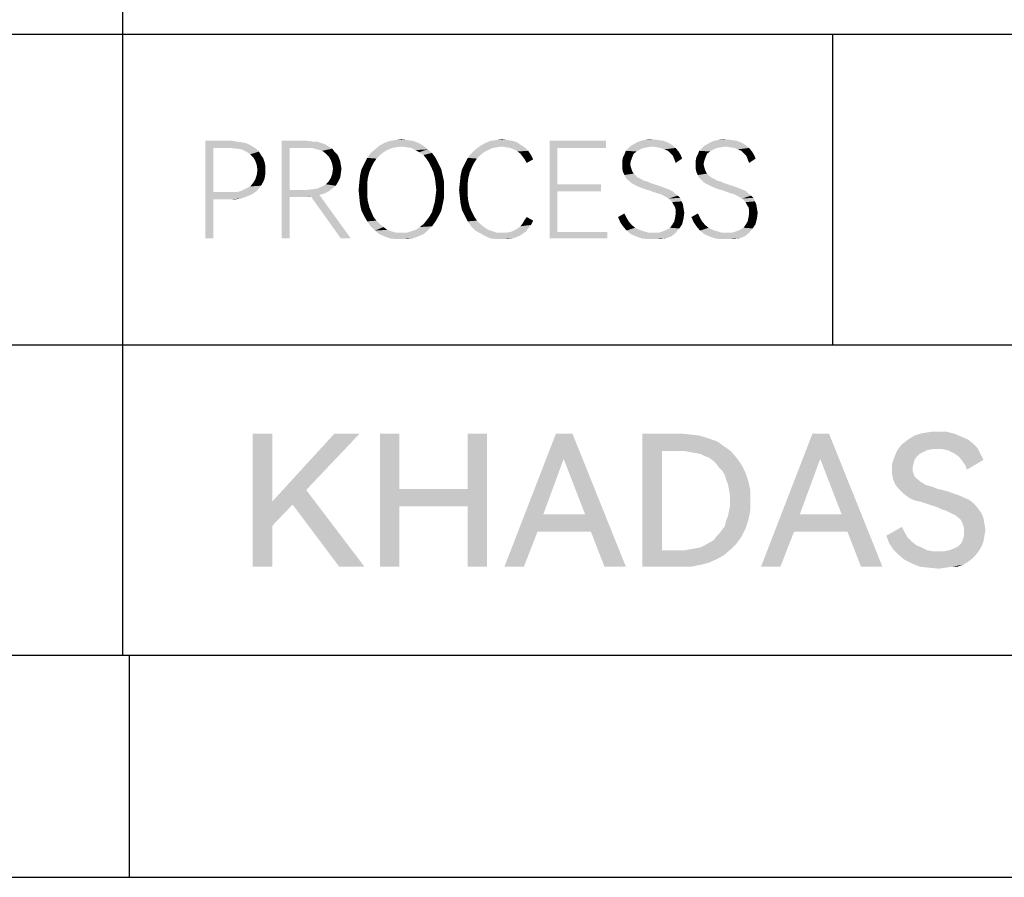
# Model space of a CAD drawing. Header units: millimetres. Extents: x 0 to 297, y 0 to 210.
# Tile 80 of 122: x 220 to 242, y 0 to 19. Entities that reach past the tile are written whole.
import ezdxf

# ---------------------------------------------------------------- set-up
doc = ezdxf.new("R2010")
doc.units = ezdxf.units.MM
doc.header["$LTSCALE"] = 16.335
doc.layers.get('0').update_dxf_attribs({"linetype": 'CONTINUOUS'})

msp = doc.modelspace()

# ---------------------------------------------------------------- linework, layer by layer
at = {"color": 7, "linetype": 'CONTINUOUS', "true_color": 0x00bfff}
for p, q in [((222, 33), (222, 5)), ((92, 19), (266, 19)), ((238, 19), (238, 12)), ((92, 12), (292, 12)), ((292, 5), (5, 5))]:
    msp.add_line(p, q, dxfattribs=at)
at = {"color": 7, "linetype": 'CONTINUOUS'}
for p, q in [((222.153, 5), (222.153, 0)), ((0, 0), (297, 0))]:
    msp.add_line(p, q, dxfattribs=at)
for points in [[(223.87, 16.6), (224.464, 16.6), (224.046, 16.439)], [(224.046, 16.439), (223.87, 14.4), (223.87, 16.6)], [(224.046, 16.439), (224.046, 15.444), (223.87, 14.4)], [(224.464, 16.6), (224.56, 16.584), (224.046, 16.439)], [(224.56, 16.584), (224.673, 16.568), (224.046, 16.439)], [(224.673, 16.568), (224.769, 16.552), (224.046, 16.439)], [(224.769, 16.552), (224.849, 16.52), (224.046, 16.439)], [(224.849, 16.52), (224.93, 16.472), (224.046, 16.439)], [(224.432, 16.439), (224.046, 16.439), (224.93, 16.472)], [(224.576, 16.423), (224.432, 16.439), (224.93, 16.472)], [(224.576, 16.423), (224.93, 16.472), (225.01, 16.423)], [(225.01, 16.423), (224.689, 16.407), (224.576, 16.423)], [(224.785, 16.359), (224.689, 16.407), (225.01, 16.423)], [(224.785, 16.359), (225.01, 16.423), (225.074, 16.359)], [(225.588, 16.6), (226.166, 16.6), (225.765, 16.439)], [(225.765, 16.439), (225.588, 14.4), (225.588, 16.6)], [(225.765, 16.439), (225.765, 15.492), (225.588, 14.4)], [(226.166, 16.6), (226.278, 16.584), (225.765, 16.439)], [(226.375, 16.584), (226.471, 16.552), (225.765, 16.439)], [(226.278, 16.584), (226.375, 16.584), (225.765, 16.439)], [(226.471, 16.552), (226.568, 16.52), (225.765, 16.439)], [(226.568, 16.52), (226.648, 16.472), (225.765, 16.439)], [(226.15, 16.439), (225.765, 16.439), (226.648, 16.472)], [(226.278, 16.439), (226.15, 16.439), (226.648, 16.472)], [(226.278, 16.439), (226.648, 16.472), (226.728, 16.423)], [(226.728, 16.423), (226.391, 16.407), (226.278, 16.439)], [(226.503, 16.375), (226.391, 16.407), (226.728, 16.423)], [(226.503, 16.375), (226.728, 16.423), (226.776, 16.359)], [(228.286, 16.472), (227.692, 16.407), (227.788, 16.488)], [(228.286, 16.472), (228.173, 16.455), (227.692, 16.407)], [(228.173, 16.455), (228.077, 16.439), (227.692, 16.407)], [(227.692, 16.407), (228.077, 16.439), (227.965, 16.391)], [(228.671, 16.552), (227.788, 16.488), (227.9, 16.552)], [(227.788, 16.488), (228.671, 16.552), (228.784, 16.488)], [(227.788, 16.488), (228.784, 16.488), (228.286, 16.472)], [(228.543, 16.6), (227.9, 16.552), (228.029, 16.6)], [(227.9, 16.552), (228.543, 16.6), (228.671, 16.552)], [(228.414, 16.616), (228.029, 16.6), (228.157, 16.616)], [(228.029, 16.6), (228.414, 16.616), (228.543, 16.6)], [(228.157, 16.616), (228.286, 16.632), (228.414, 16.616)], [(228.398, 16.455), (228.286, 16.472), (228.784, 16.488)], [(228.511, 16.439), (228.398, 16.455), (228.784, 16.488)], [(228.511, 16.439), (228.784, 16.488), (228.88, 16.407)], [(228.88, 16.407), (228.607, 16.391), (228.511, 16.439)], [(230.55, 16.472), (229.956, 16.407), (230.068, 16.488)], [(230.55, 16.472), (230.438, 16.455), (229.956, 16.407)], [(230.438, 16.455), (230.341, 16.439), (229.956, 16.407)], [(229.956, 16.407), (230.341, 16.439), (230.245, 16.391)], [(230.984, 16.504), (230.068, 16.488), (230.181, 16.552)], [(230.55, 16.472), (230.068, 16.488), (230.984, 16.504)], [(230.791, 16.6), (230.887, 16.568), (230.181, 16.552)], [(230.791, 16.6), (230.181, 16.552), (230.293, 16.6)], [(230.181, 16.552), (230.887, 16.568), (230.984, 16.504)], [(230.678, 16.616), (230.293, 16.6), (230.422, 16.616)], [(230.293, 16.6), (230.678, 16.616), (230.791, 16.6)], [(230.422, 16.616), (230.55, 16.632), (230.678, 16.616)], [(230.646, 16.455), (230.55, 16.472), (230.984, 16.504)], [(230.743, 16.439), (230.646, 16.455), (230.984, 16.504)], [(230.743, 16.439), (230.984, 16.504), (231.08, 16.439)], [(231.08, 16.439), (230.823, 16.407), (230.743, 16.439)], [(230.823, 16.407), (231.08, 16.439), (231.144, 16.375)], [(231.626, 16.6), (232.895, 16.6), (231.803, 16.439)], [(231.803, 16.439), (231.626, 14.4), (231.626, 16.6)], [(231.803, 16.439), (231.803, 15.62), (231.626, 14.4)], [(231.803, 16.439), (232.895, 16.6), (232.895, 16.439)], [(233.665, 16.407), (233.344, 16.375), (233.392, 16.423)], [(233.938, 16.472), (233.392, 16.423), (233.457, 16.488)], [(233.938, 16.472), (233.842, 16.455), (233.392, 16.423)], [(233.842, 16.455), (233.746, 16.439), (233.392, 16.423)], [(233.392, 16.423), (233.746, 16.439), (233.665, 16.407)], [(234.388, 16.504), (233.457, 16.488), (233.521, 16.52)], [(233.938, 16.472), (233.457, 16.488), (234.388, 16.504)], [(234.308, 16.552), (233.521, 16.52), (233.601, 16.568)], [(233.521, 16.52), (234.308, 16.552), (234.388, 16.504)], [(234.195, 16.6), (233.601, 16.568), (233.681, 16.6)], [(233.601, 16.568), (234.195, 16.6), (234.308, 16.552)], [(234.083, 16.616), (233.681, 16.6), (233.762, 16.616)], [(233.681, 16.6), (234.083, 16.616), (234.195, 16.6)], [(233.954, 16.632), (233.762, 16.616), (233.858, 16.632)], [(233.762, 16.616), (233.954, 16.632), (234.083, 16.616)], [(234.035, 16.455), (233.938, 16.472), (234.388, 16.504)], [(234.131, 16.439), (234.035, 16.455), (234.388, 16.504)], [(234.131, 16.439), (234.388, 16.504), (234.468, 16.439)], [(234.468, 16.439), (234.211, 16.407), (234.131, 16.439)], [(234.292, 16.375), (234.211, 16.407), (234.468, 16.439)], [(234.292, 16.375), (234.468, 16.439), (234.532, 16.359)], [(235.319, 16.407), (234.998, 16.375), (235.046, 16.423)], [(235.592, 16.472), (235.046, 16.423), (235.111, 16.488)], [(235.592, 16.472), (235.496, 16.455), (235.046, 16.423)], [(235.496, 16.455), (235.4, 16.439), (235.046, 16.423)], [(235.046, 16.423), (235.4, 16.439), (235.319, 16.407)], [(236.042, 16.504), (235.111, 16.488), (235.175, 16.52)], [(235.592, 16.472), (235.111, 16.488), (236.042, 16.504)], [(235.962, 16.552), (235.175, 16.52), (235.255, 16.568)], [(235.175, 16.52), (235.962, 16.552), (236.042, 16.504)], [(235.849, 16.6), (235.255, 16.568), (235.335, 16.6)], [(235.255, 16.568), (235.849, 16.6), (235.962, 16.552)], [(235.737, 16.616), (235.335, 16.6), (235.416, 16.616)], [(235.335, 16.6), (235.737, 16.616), (235.849, 16.6)], [(235.608, 16.632), (235.416, 16.616), (235.512, 16.632)], [(235.416, 16.616), (235.608, 16.632), (235.737, 16.616)], [(235.689, 16.455), (235.592, 16.472), (236.042, 16.504)], [(235.785, 16.439), (235.689, 16.455), (236.042, 16.504)], [(235.785, 16.439), (236.042, 16.504), (236.122, 16.439)], [(236.122, 16.439), (235.865, 16.407), (235.785, 16.439)], [(235.946, 16.375), (235.865, 16.407), (236.122, 16.439)], [(235.946, 16.375), (236.122, 16.439), (236.186, 16.359)], [(225.074, 16.359), (224.881, 16.295), (224.785, 16.359)], [(224.881, 16.295), (225.074, 16.359), (225.122, 16.279)], [(225.122, 16.279), (224.946, 16.231), (224.881, 16.295)], [(224.946, 16.231), (225.122, 16.279), (225.17, 16.215)], [(225.17, 16.215), (224.994, 16.15), (224.946, 16.231)], [(224.994, 16.15), (225.17, 16.215), (225.203, 16.118)], [(226.776, 16.359), (226.584, 16.311), (226.503, 16.375)], [(226.584, 16.311), (226.776, 16.359), (226.841, 16.295)], [(226.841, 16.295), (226.648, 16.247), (226.584, 16.311)], [(226.648, 16.247), (226.841, 16.295), (226.873, 16.231)], [(226.873, 16.231), (226.696, 16.166), (226.648, 16.247)], [(226.696, 16.166), (226.873, 16.231), (226.905, 16.15)], [(227.724, 16.199), (227.451, 16.086), (227.515, 16.215)], [(227.724, 16.199), (227.659, 16.102), (227.451, 16.086)], [(227.804, 16.279), (227.515, 16.215), (227.595, 16.327)], [(227.515, 16.215), (227.804, 16.279), (227.724, 16.199)], [(227.965, 16.391), (227.595, 16.327), (227.692, 16.407)], [(227.965, 16.391), (227.884, 16.343), (227.595, 16.327)], [(227.595, 16.327), (227.884, 16.343), (227.804, 16.279)], [(228.687, 16.343), (228.607, 16.391), (228.88, 16.407)], [(228.687, 16.343), (228.88, 16.407), (228.976, 16.327)], [(228.976, 16.327), (228.784, 16.279), (228.687, 16.343)], [(228.784, 16.279), (228.976, 16.327), (229.057, 16.215)], [(229.057, 16.215), (228.848, 16.199), (228.784, 16.279)], [(228.912, 16.102), (228.848, 16.199), (229.057, 16.215)], [(228.912, 16.102), (229.057, 16.215), (229.121, 16.086)], [(229.988, 16.199), (229.715, 16.086), (229.779, 16.215)], [(229.988, 16.199), (229.924, 16.102), (229.715, 16.086)], [(230.068, 16.279), (229.779, 16.215), (229.859, 16.311)], [(229.779, 16.215), (230.068, 16.279), (229.988, 16.199)], [(230.245, 16.391), (229.859, 16.311), (229.956, 16.407)], [(230.245, 16.391), (230.149, 16.343), (229.859, 16.311)], [(229.859, 16.311), (230.149, 16.343), (230.068, 16.279)], [(231.144, 16.375), (230.903, 16.359), (230.823, 16.407)], [(230.968, 16.311), (230.903, 16.359), (231.144, 16.375)], [(230.968, 16.311), (231.144, 16.375), (231.208, 16.279)], [(231.208, 16.279), (231.016, 16.247), (230.968, 16.311)], [(231.064, 16.182), (231.016, 16.247), (231.208, 16.279)], [(231.064, 16.182), (231.208, 16.279), (231.257, 16.182)], [(233.489, 16.231), (233.264, 16.15), (233.28, 16.231)], [(233.264, 16.15), (233.489, 16.231), (233.457, 16.15)], [(233.28, 16.231), (233.312, 16.295), (233.521, 16.311)], [(233.28, 16.231), (233.521, 16.311), (233.489, 16.231)], [(233.585, 16.359), (233.312, 16.295), (233.344, 16.375)], [(233.585, 16.359), (233.521, 16.311), (233.312, 16.295)], [(233.344, 16.375), (233.665, 16.407), (233.585, 16.359)], [(234.532, 16.359), (234.356, 16.311), (234.292, 16.375)], [(234.356, 16.311), (234.532, 16.359), (234.581, 16.279)], [(234.581, 16.279), (234.404, 16.263), (234.356, 16.311)], [(234.404, 16.263), (234.581, 16.279), (234.613, 16.199)], [(234.613, 16.199), (234.436, 16.182), (234.404, 16.263)], [(234.436, 16.182), (234.613, 16.199), (234.468, 16.102)], [(235.143, 16.231), (234.918, 16.15), (234.934, 16.231)], [(234.918, 16.15), (235.143, 16.231), (235.111, 16.15)], [(234.934, 16.231), (234.966, 16.295), (235.175, 16.311)], [(234.934, 16.231), (235.175, 16.311), (235.143, 16.231)], [(235.239, 16.359), (234.966, 16.295), (234.998, 16.375)], [(235.239, 16.359), (235.175, 16.311), (234.966, 16.295)], [(234.998, 16.375), (235.319, 16.407), (235.239, 16.359)], [(236.186, 16.359), (236.01, 16.311), (235.946, 16.375)], [(236.01, 16.311), (236.186, 16.359), (236.235, 16.279)], [(236.235, 16.279), (236.058, 16.263), (236.01, 16.311)], [(236.058, 16.263), (236.235, 16.279), (236.267, 16.199)], [(236.267, 16.199), (236.09, 16.182), (236.058, 16.263)], [(236.09, 16.182), (236.267, 16.199), (236.122, 16.102)], [(225.203, 16.118), (225.026, 16.054), (224.994, 16.15)], [(225.026, 16.054), (225.203, 16.118), (225.219, 16.038)], [(225.219, 16.038), (225.042, 15.942), (225.026, 16.054)], [(225.042, 15.942), (225.219, 16.038), (225.219, 15.942)], [(226.905, 16.15), (226.728, 16.07), (226.696, 16.166)], [(226.728, 16.07), (226.905, 16.15), (226.921, 16.054)], [(226.921, 16.054), (226.744, 15.974), (226.728, 16.07)], [(226.744, 15.974), (226.921, 16.054), (226.937, 15.974)], [(227.611, 16.006), (227.386, 15.958), (227.451, 16.086)], [(227.386, 15.958), (227.611, 16.006), (227.563, 15.893)], [(227.451, 16.086), (227.659, 16.102), (227.611, 16.006)], [(229.121, 16.086), (228.96, 16.006), (228.912, 16.102)], [(228.96, 16.006), (229.121, 16.086), (229.185, 15.958)], [(229.185, 15.958), (229.008, 15.893), (228.96, 16.006)], [(229.876, 16.006), (229.651, 15.958), (229.715, 16.086)], [(229.651, 15.958), (229.876, 16.006), (229.827, 15.893)], [(229.715, 16.086), (229.924, 16.102), (229.876, 16.006)], [(231.257, 16.182), (231.112, 16.102), (231.064, 16.182)], [(233.457, 16.15), (233.441, 16.07), (233.264, 16.054)], [(233.457, 16.15), (233.264, 16.054), (233.264, 16.15)], [(233.264, 16.054), (233.441, 16.07), (233.457, 16.006)], [(233.457, 16.006), (233.264, 15.974), (233.264, 16.054)], [(233.264, 15.974), (233.457, 16.006), (233.473, 15.958)], [(235.111, 16.15), (235.095, 16.07), (234.918, 16.054)], [(235.111, 16.15), (234.918, 16.054), (234.918, 16.15)], [(234.918, 16.054), (235.095, 16.07), (235.111, 16.006)], [(235.111, 16.006), (234.918, 15.974), (234.918, 16.054)], [(234.918, 15.974), (235.111, 16.006), (235.127, 15.958)], [(225.203, 15.749), (224.994, 15.733), (225.026, 15.829)], [(225.219, 15.942), (225.219, 15.845), (225.026, 15.829)], [(225.219, 15.942), (225.026, 15.829), (225.042, 15.942)], [(225.026, 15.829), (225.219, 15.845), (225.203, 15.749)], [(226.905, 15.765), (226.648, 15.685), (226.696, 15.765)], [(226.648, 15.685), (226.905, 15.765), (226.857, 15.669)], [(226.921, 15.861), (226.696, 15.765), (226.728, 15.861)], [(226.696, 15.765), (226.921, 15.861), (226.905, 15.765)], [(226.937, 15.974), (226.728, 15.861), (226.744, 15.974)], [(226.728, 15.861), (226.937, 15.974), (226.921, 15.861)], [(227.531, 15.765), (227.338, 15.669), (227.354, 15.813)], [(227.338, 15.669), (227.531, 15.765), (227.515, 15.636)], [(227.563, 15.893), (227.354, 15.813), (227.386, 15.958)], [(227.354, 15.813), (227.563, 15.893), (227.531, 15.765)], [(229.008, 15.893), (229.185, 15.958), (229.217, 15.813)], [(229.217, 15.813), (229.041, 15.765), (229.008, 15.893)], [(229.041, 15.765), (229.217, 15.813), (229.249, 15.669)], [(229.249, 15.669), (229.057, 15.636), (229.041, 15.765)], [(229.795, 15.765), (229.603, 15.653), (229.619, 15.813)], [(229.603, 15.653), (229.795, 15.765), (229.779, 15.636)], [(229.827, 15.893), (229.619, 15.813), (229.651, 15.958)], [(229.619, 15.813), (229.827, 15.893), (229.795, 15.765)], [(233.473, 15.958), (233.28, 15.893), (233.264, 15.974)], [(233.473, 15.958), (233.489, 15.909), (233.28, 15.893)], [(233.28, 15.893), (233.489, 15.909), (233.521, 15.861)], [(233.521, 15.861), (233.312, 15.829), (233.28, 15.893)], [(233.312, 15.829), (233.521, 15.861), (233.601, 15.781)], [(233.601, 15.781), (233.344, 15.765), (233.312, 15.829)], [(233.344, 15.765), (233.601, 15.781), (233.697, 15.733)], [(233.697, 15.733), (233.392, 15.717), (233.344, 15.765)], [(235.127, 15.958), (234.934, 15.893), (234.918, 15.974)], [(235.127, 15.958), (235.143, 15.909), (234.934, 15.893)], [(234.934, 15.893), (235.143, 15.909), (235.175, 15.861)], [(235.175, 15.861), (234.966, 15.829), (234.934, 15.893)], [(234.966, 15.829), (235.175, 15.861), (235.255, 15.781)], [(235.255, 15.781), (234.998, 15.765), (234.966, 15.829)], [(234.998, 15.765), (235.255, 15.781), (235.351, 15.733)], [(235.351, 15.733), (235.046, 15.717), (234.998, 15.765)], [(224.785, 15.524), (224.881, 15.572), (225.122, 15.588)], [(224.785, 15.524), (225.122, 15.588), (225.074, 15.524)], [(225.122, 15.588), (224.881, 15.572), (224.946, 15.653)], [(225.17, 15.669), (224.946, 15.653), (224.994, 15.733)], [(224.946, 15.653), (225.17, 15.669), (225.122, 15.588)], [(224.994, 15.733), (225.203, 15.749), (225.17, 15.669)], [(226.391, 15.524), (226.503, 15.572), (226.808, 15.588)], [(226.391, 15.524), (226.808, 15.588), (226.728, 15.524)], [(226.808, 15.588), (226.503, 15.572), (226.584, 15.62)], [(226.857, 15.669), (226.584, 15.62), (226.648, 15.685)], [(226.584, 15.62), (226.857, 15.669), (226.808, 15.588)], [(227.515, 15.636), (227.322, 15.492), (227.338, 15.669)], [(227.322, 15.492), (227.515, 15.636), (227.515, 15.492)], [(229.073, 15.492), (229.057, 15.636), (229.249, 15.669)], [(229.073, 15.492), (229.249, 15.669), (229.249, 15.492)], [(229.779, 15.636), (229.586, 15.492), (229.603, 15.653)], [(229.586, 15.492), (229.779, 15.636), (229.779, 15.492)], [(231.803, 15.62), (231.803, 15.46), (231.626, 14.4)], [(231.803, 15.46), (232.782, 15.62), (232.782, 15.46)], [(231.803, 15.62), (232.782, 15.62), (231.803, 15.46)], [(233.392, 15.717), (233.697, 15.733), (233.746, 15.701)], [(233.746, 15.701), (233.441, 15.669), (233.392, 15.717)], [(233.746, 15.701), (233.826, 15.685), (233.441, 15.669)], [(233.441, 15.669), (233.826, 15.685), (233.89, 15.653)], [(233.89, 15.653), (233.489, 15.636), (233.441, 15.669)], [(233.489, 15.636), (233.89, 15.653), (233.986, 15.62)], [(233.986, 15.62), (233.553, 15.604), (233.489, 15.636)], [(233.553, 15.604), (233.986, 15.62), (234.083, 15.588)], [(234.083, 15.588), (233.617, 15.572), (233.553, 15.604)], [(233.617, 15.572), (234.083, 15.588), (234.179, 15.556)], [(234.179, 15.556), (233.697, 15.54), (233.617, 15.572)], [(233.697, 15.54), (234.179, 15.556), (234.259, 15.524)], [(234.259, 15.524), (233.778, 15.508), (233.697, 15.54)], [(235.046, 15.717), (235.351, 15.733), (235.4, 15.701)], [(235.4, 15.701), (235.095, 15.669), (235.046, 15.717)], [(235.4, 15.701), (235.48, 15.685), (235.095, 15.669)], [(235.095, 15.669), (235.48, 15.685), (235.544, 15.653)], [(235.544, 15.653), (235.143, 15.636), (235.095, 15.669)], [(235.143, 15.636), (235.544, 15.653), (235.641, 15.62)], [(235.641, 15.62), (235.207, 15.604), (235.143, 15.636)], [(235.207, 15.604), (235.641, 15.62), (235.737, 15.588)], [(235.737, 15.588), (235.271, 15.572), (235.207, 15.604)], [(235.271, 15.572), (235.737, 15.588), (235.833, 15.556)], [(235.833, 15.556), (235.351, 15.54), (235.271, 15.572)], [(235.351, 15.54), (235.833, 15.556), (235.914, 15.524)], [(235.914, 15.524), (235.432, 15.508), (235.351, 15.54)], [(224.046, 15.444), (224.046, 15.283), (223.87, 14.4)], [(224.576, 15.444), (224.946, 15.412), (224.046, 15.283)], [(224.432, 15.444), (224.576, 15.444), (224.046, 15.283)], [(224.046, 15.444), (224.432, 15.444), (224.046, 15.283)], [(224.946, 15.412), (224.849, 15.364), (224.046, 15.283)], [(224.849, 15.364), (224.769, 15.331), (224.046, 15.283)], [(224.769, 15.331), (224.673, 15.299), (224.046, 15.283)], [(225.01, 15.46), (224.576, 15.444), (224.689, 15.476)], [(224.576, 15.444), (225.01, 15.46), (224.946, 15.412)], [(225.074, 15.524), (224.689, 15.476), (224.785, 15.524)], [(224.689, 15.476), (225.074, 15.524), (225.01, 15.46)], [(225.765, 15.492), (225.765, 15.331), (225.588, 14.4)], [(225.588, 14.4), (225.765, 15.331), (225.765, 14.4)], [(226.15, 15.492), (226.648, 15.46), (225.765, 15.331)], [(225.765, 15.492), (226.15, 15.492), (225.765, 15.331)], [(226.648, 15.46), (226.551, 15.412), (225.765, 15.331)], [(226.551, 15.412), (226.439, 15.38), (225.765, 15.331)], [(226.439, 15.38), (226.246, 15.347), (225.765, 15.331)], [(226.166, 15.331), (225.765, 15.331), (226.246, 15.347)], [(226.15, 15.492), (226.278, 15.508), (226.728, 15.524)], [(226.15, 15.492), (226.728, 15.524), (226.648, 15.46)], [(226.166, 15.331), (226.246, 15.347), (226.198, 15.331)], [(226.921, 14.4), (226.246, 15.347), (226.439, 15.38)], [(226.728, 15.524), (226.278, 15.508), (226.391, 15.524)], [(226.921, 14.4), (226.439, 15.38), (227.146, 14.4)], [(227.515, 15.492), (227.338, 15.331), (227.322, 15.492)], [(227.515, 15.492), (227.515, 15.364), (227.338, 15.331)], [(227.338, 15.331), (227.515, 15.364), (227.531, 15.235)], [(227.531, 15.235), (227.354, 15.171), (227.338, 15.331)], [(229.249, 15.331), (229.041, 15.235), (229.057, 15.364)], [(229.041, 15.235), (229.249, 15.331), (229.217, 15.171)], [(229.249, 15.492), (229.057, 15.364), (229.073, 15.492)], [(229.057, 15.364), (229.249, 15.492), (229.249, 15.331)], [(229.779, 15.492), (229.603, 15.331), (229.586, 15.492)], [(229.779, 15.492), (229.779, 15.364), (229.603, 15.331)], [(229.603, 15.331), (229.779, 15.364), (229.795, 15.235)], [(229.795, 15.235), (229.619, 15.187), (229.603, 15.331)], [(231.803, 15.46), (231.803, 14.545), (231.626, 14.4)], [(233.778, 15.508), (234.259, 15.524), (234.34, 15.492)], [(234.34, 15.492), (233.89, 15.476), (233.778, 15.508)], [(233.89, 15.476), (234.34, 15.492), (234.404, 15.46)], [(234.404, 15.46), (233.97, 15.444), (233.89, 15.476)], [(234.067, 15.412), (233.97, 15.444), (234.404, 15.46)], [(234.067, 15.412), (234.404, 15.46), (234.452, 15.412)], [(234.452, 15.412), (234.131, 15.396), (234.067, 15.412)], [(234.195, 15.364), (234.131, 15.396), (234.452, 15.412)], [(234.195, 15.364), (234.452, 15.412), (234.516, 15.364)], [(234.516, 15.364), (234.308, 15.299), (234.195, 15.364)], [(234.516, 15.364), (234.565, 15.315), (234.308, 15.299)], [(234.308, 15.299), (234.565, 15.315), (234.597, 15.235)], [(235.432, 15.508), (235.914, 15.524), (235.994, 15.492)], [(235.994, 15.492), (235.544, 15.476), (235.432, 15.508)], [(235.544, 15.476), (235.994, 15.492), (236.058, 15.46)], [(236.058, 15.46), (235.624, 15.444), (235.544, 15.476)], [(235.721, 15.412), (235.624, 15.444), (236.058, 15.46)], [(235.721, 15.412), (236.058, 15.46), (236.106, 15.412)], [(236.106, 15.412), (235.785, 15.396), (235.721, 15.412)], [(235.849, 15.364), (235.785, 15.396), (236.106, 15.412)], [(235.849, 15.364), (236.106, 15.412), (236.17, 15.364)], [(236.17, 15.364), (235.962, 15.299), (235.849, 15.364)], [(236.17, 15.364), (236.219, 15.315), (235.962, 15.299)], [(235.962, 15.299), (236.219, 15.315), (236.251, 15.235)], [(223.87, 14.4), (224.046, 15.283), (224.046, 14.4)], [(224.464, 15.283), (224.046, 15.283), (224.673, 15.299)], [(224.464, 15.283), (224.673, 15.299), (224.56, 15.283)], [(227.354, 15.171), (227.531, 15.235), (227.563, 15.107)], [(227.563, 15.107), (227.386, 15.026), (227.354, 15.171)], [(227.386, 15.026), (227.563, 15.107), (227.611, 14.994)], [(229.185, 15.026), (228.976, 14.994), (229.008, 15.107)], [(229.217, 15.171), (229.008, 15.107), (229.041, 15.235)], [(229.008, 15.107), (229.217, 15.171), (229.185, 15.026)], [(229.619, 15.187), (229.795, 15.235), (229.827, 15.107)], [(229.827, 15.107), (229.651, 15.042), (229.619, 15.187)], [(229.651, 15.042), (229.827, 15.107), (229.876, 14.994)], [(234.597, 15.235), (234.388, 15.219), (234.308, 15.299)], [(234.388, 15.219), (234.597, 15.235), (234.629, 15.171)], [(234.629, 15.171), (234.42, 15.155), (234.388, 15.219)], [(234.452, 15.107), (234.42, 15.155), (234.629, 15.171)], [(234.452, 15.107), (234.629, 15.171), (234.645, 15.074)], [(234.645, 15.074), (234.468, 15.042), (234.452, 15.107)], [(236.251, 15.235), (236.042, 15.219), (235.962, 15.299)], [(236.042, 15.219), (236.251, 15.235), (236.283, 15.171)], [(236.283, 15.171), (236.074, 15.155), (236.042, 15.219)], [(236.106, 15.107), (236.074, 15.155), (236.283, 15.171)], [(236.106, 15.107), (236.283, 15.171), (236.299, 15.074)], [(236.299, 15.074), (236.122, 15.042), (236.106, 15.107)], [(227.611, 14.994), (227.451, 14.898), (227.386, 15.026)], [(227.451, 14.898), (227.611, 14.994), (227.659, 14.882)], [(227.659, 14.882), (227.515, 14.785), (227.451, 14.898)], [(227.659, 14.882), (227.724, 14.801), (227.515, 14.785)], [(228.848, 14.801), (228.912, 14.882), (229.121, 14.898)], [(228.848, 14.801), (229.121, 14.898), (229.057, 14.785)], [(229.121, 14.898), (228.912, 14.882), (228.976, 14.994)], [(228.976, 14.994), (229.185, 15.026), (229.121, 14.898)], [(229.876, 14.994), (229.715, 14.914), (229.651, 15.042)], [(229.715, 14.914), (229.876, 14.994), (229.924, 14.898)], [(229.924, 14.898), (229.779, 14.785), (229.715, 14.914)], [(229.924, 14.898), (229.988, 14.801), (229.779, 14.785)], [(231.064, 14.818), (231.112, 14.882), (231.257, 14.801)], [(233.168, 14.882), (233.312, 14.962), (233.36, 14.866)], [(233.36, 14.866), (233.216, 14.769), (233.168, 14.882)], [(233.36, 14.866), (233.408, 14.785), (233.216, 14.769)], [(234.645, 14.85), (234.436, 14.785), (234.452, 14.866)], [(234.452, 14.866), (234.468, 14.962), (234.661, 14.978)], [(234.452, 14.866), (234.661, 14.978), (234.645, 14.85)], [(234.468, 15.042), (234.645, 15.074), (234.661, 14.978)], [(234.661, 14.978), (234.468, 14.962), (234.468, 15.042)], [(234.822, 14.882), (234.966, 14.962), (235.014, 14.866)], [(235.014, 14.866), (234.87, 14.769), (234.822, 14.882)], [(235.014, 14.866), (235.062, 14.785), (234.87, 14.769)], [(236.299, 14.85), (236.09, 14.785), (236.106, 14.866)], [(236.106, 14.866), (236.122, 14.962), (236.315, 14.978)], [(236.106, 14.866), (236.315, 14.978), (236.299, 14.85)], [(236.122, 15.042), (236.299, 15.074), (236.315, 14.978)], [(236.315, 14.978), (236.122, 14.962), (236.122, 15.042)], [(227.515, 14.785), (227.724, 14.801), (227.804, 14.721)], [(227.804, 14.721), (227.595, 14.673), (227.515, 14.785)], [(227.595, 14.673), (227.804, 14.721), (227.884, 14.657)], [(227.884, 14.657), (227.692, 14.577), (227.595, 14.673)], [(227.884, 14.657), (227.965, 14.593), (227.692, 14.577)], [(228.607, 14.593), (228.703, 14.657), (228.976, 14.673)], [(228.607, 14.593), (228.976, 14.673), (228.88, 14.577)], [(228.976, 14.673), (228.703, 14.657), (228.784, 14.721)], [(229.057, 14.785), (228.784, 14.721), (228.848, 14.801)], [(228.784, 14.721), (229.057, 14.785), (228.976, 14.673)], [(229.779, 14.785), (229.988, 14.801), (230.068, 14.721)], [(230.068, 14.721), (229.859, 14.673), (229.779, 14.785)], [(229.859, 14.673), (230.068, 14.721), (230.149, 14.657)], [(230.149, 14.657), (229.956, 14.577), (229.859, 14.673)], [(230.149, 14.657), (230.245, 14.593), (229.956, 14.577)], [(230.903, 14.625), (230.968, 14.673), (231.208, 14.705)], [(230.903, 14.625), (231.208, 14.705), (231.144, 14.625)], [(231.208, 14.705), (230.968, 14.673), (231.016, 14.737)], [(231.257, 14.801), (231.016, 14.737), (231.064, 14.818)], [(231.016, 14.737), (231.257, 14.801), (231.208, 14.705)], [(233.216, 14.769), (233.408, 14.785), (233.473, 14.705)], [(233.473, 14.705), (233.28, 14.673), (233.216, 14.769)], [(233.28, 14.673), (233.473, 14.705), (233.553, 14.641)], [(233.553, 14.641), (233.36, 14.577), (233.28, 14.673)], [(234.34, 14.641), (234.388, 14.705), (234.613, 14.721)], [(234.34, 14.641), (234.613, 14.721), (234.549, 14.625)], [(234.613, 14.721), (234.388, 14.705), (234.436, 14.785)], [(234.436, 14.785), (234.645, 14.85), (234.613, 14.721)], [(234.87, 14.769), (235.062, 14.785), (235.127, 14.705)], [(235.127, 14.705), (234.934, 14.673), (234.87, 14.769)], [(234.934, 14.673), (235.127, 14.705), (235.207, 14.641)], [(235.207, 14.641), (235.014, 14.577), (234.934, 14.673)], [(235.994, 14.641), (236.042, 14.705), (236.267, 14.721)], [(235.994, 14.641), (236.267, 14.721), (236.203, 14.625)], [(236.267, 14.721), (236.042, 14.705), (236.09, 14.785)], [(236.09, 14.785), (236.299, 14.85), (236.267, 14.721)], [(227.692, 14.577), (227.965, 14.593), (228.061, 14.561)], [(228.061, 14.561), (227.788, 14.496), (227.692, 14.577)], [(228.061, 14.561), (228.173, 14.528), (227.788, 14.496)], [(228.286, 14.528), (228.398, 14.528), (227.788, 14.496)], [(228.173, 14.528), (228.286, 14.528), (227.788, 14.496)], [(228.784, 14.496), (227.788, 14.496), (228.398, 14.528)], [(228.784, 14.496), (227.9, 14.448), (227.788, 14.496)], [(227.9, 14.448), (228.784, 14.496), (228.671, 14.448)], [(228.671, 14.448), (228.029, 14.4), (227.9, 14.448)], [(228.029, 14.4), (228.671, 14.448), (228.543, 14.4)], [(228.398, 14.528), (228.511, 14.561), (228.88, 14.577)], [(228.398, 14.528), (228.88, 14.577), (228.784, 14.496)], [(228.88, 14.577), (228.511, 14.561), (228.607, 14.593)], [(229.956, 14.577), (230.245, 14.593), (230.341, 14.561)], [(230.341, 14.561), (230.068, 14.512), (229.956, 14.577)], [(230.341, 14.561), (230.438, 14.528), (230.068, 14.512)], [(230.55, 14.528), (230.646, 14.528), (230.068, 14.512)], [(230.438, 14.528), (230.55, 14.528), (230.068, 14.512)], [(230.984, 14.48), (230.068, 14.512), (230.646, 14.528)], [(230.984, 14.48), (230.181, 14.448), (230.068, 14.512)], [(230.181, 14.448), (230.984, 14.48), (230.887, 14.432)], [(230.887, 14.432), (230.293, 14.4), (230.181, 14.448)], [(230.293, 14.4), (230.887, 14.432), (230.791, 14.4)], [(231.08, 14.545), (230.646, 14.528), (230.743, 14.545)], [(230.646, 14.528), (231.08, 14.545), (230.984, 14.48)], [(230.743, 14.545), (230.823, 14.577), (231.144, 14.625)], [(230.743, 14.545), (231.144, 14.625), (231.08, 14.545)], [(231.144, 14.625), (230.823, 14.577), (230.903, 14.625)], [(231.803, 14.545), (232.927, 14.545), (231.626, 14.4)], [(231.626, 14.4), (232.927, 14.545), (232.927, 14.4)], [(233.553, 14.641), (233.649, 14.593), (233.36, 14.577)], [(233.36, 14.577), (233.649, 14.593), (233.746, 14.561)], [(233.746, 14.561), (233.457, 14.496), (233.36, 14.577)], [(233.746, 14.561), (233.858, 14.528), (233.457, 14.496)], [(234.083, 14.528), (234.468, 14.528), (233.457, 14.496)], [(233.97, 14.528), (234.083, 14.528), (233.457, 14.496)], [(233.858, 14.528), (233.97, 14.528), (233.457, 14.496)], [(233.569, 14.448), (233.457, 14.496), (234.468, 14.528)], [(233.569, 14.448), (234.468, 14.528), (234.372, 14.448)], [(234.372, 14.448), (233.697, 14.4), (233.569, 14.448)], [(233.697, 14.4), (234.372, 14.448), (234.243, 14.4)], [(234.083, 14.528), (234.179, 14.561), (234.549, 14.625)], [(234.083, 14.528), (234.549, 14.625), (234.468, 14.528)], [(234.179, 14.561), (234.259, 14.593), (234.549, 14.625)], [(234.549, 14.625), (234.259, 14.593), (234.34, 14.641)], [(235.207, 14.641), (235.303, 14.593), (235.014, 14.577)], [(235.014, 14.577), (235.303, 14.593), (235.4, 14.561)], [(235.4, 14.561), (235.111, 14.496), (235.014, 14.577)], [(235.4, 14.561), (235.512, 14.528), (235.111, 14.496)], [(235.737, 14.528), (236.122, 14.528), (235.111, 14.496)], [(235.624, 14.528), (235.737, 14.528), (235.111, 14.496)], [(235.512, 14.528), (235.624, 14.528), (235.111, 14.496)], [(235.223, 14.448), (235.111, 14.496), (236.122, 14.528)], [(235.223, 14.448), (236.122, 14.528), (236.026, 14.448)], [(236.026, 14.448), (235.351, 14.4), (235.223, 14.448)], [(235.351, 14.4), (236.026, 14.448), (235.897, 14.4)], [(235.737, 14.528), (235.833, 14.561), (236.203, 14.625)], [(235.737, 14.528), (236.203, 14.625), (236.122, 14.528)], [(235.833, 14.561), (235.914, 14.593), (236.203, 14.625)], [(236.203, 14.625), (235.914, 14.593), (235.994, 14.641)], [(228.543, 14.4), (228.157, 14.384), (228.029, 14.4)], [(228.286, 14.384), (228.157, 14.384), (228.543, 14.4)], [(228.286, 14.384), (228.543, 14.4), (228.414, 14.384)], [(230.791, 14.4), (230.422, 14.384), (230.293, 14.4)], [(230.55, 14.384), (230.422, 14.384), (230.791, 14.4)], [(230.55, 14.384), (230.791, 14.4), (230.678, 14.384)], [(234.243, 14.4), (233.826, 14.384), (233.697, 14.4)], [(233.97, 14.384), (233.826, 14.384), (234.243, 14.4)], [(233.97, 14.384), (234.243, 14.4), (234.115, 14.384)], [(235.897, 14.4), (235.48, 14.384), (235.351, 14.4)], [(235.624, 14.384), (235.48, 14.384), (235.897, 14.4)], [(235.624, 14.384), (235.897, 14.4), (235.769, 14.384)], [(225.374, 10), (225.374, 8.467), (224.936, 7)], [(225.374, 10), (224.936, 7), (224.936, 10)], [(227.345, 10), (226.141, 8.73), (225.374, 8.467)], [(227.345, 10), (225.374, 8.467), (226.776, 10)], [(228.243, 10), (228.243, 8.752), (227.805, 7)], [(228.243, 10), (227.805, 7), (227.805, 10)], [(230.214, 10), (229.776, 8.752), (229.776, 10)], [(229.776, 8.358), (229.776, 8.752), (230.214, 10)], [(229.776, 7), (229.776, 8.358), (230.214, 10)], [(229.776, 7), (230.214, 10), (230.214, 7)], [(232.141, 10), (231.943, 9.431), (230.608, 7)], [(232.141, 10), (230.608, 7), (231.768, 10)], [(232.425, 8.182), (231.943, 9.431), (232.141, 10)], [(232.557, 7.788), (232.425, 8.182), (232.141, 10)], [(232.863, 7), (232.557, 7.788), (232.141, 10)], [(232.863, 7), (232.141, 10), (233.345, 7)], [(233.717, 10), (234.593, 10), (234.155, 9.606)], [(234.155, 9.606), (233.717, 7), (233.717, 10)], [(234.593, 10), (234.812, 9.978), (234.155, 9.606)], [(237.922, 10), (237.724, 9.431), (236.389, 7)], [(237.922, 10), (236.389, 7), (237.549, 10)], [(238.206, 8.182), (237.724, 9.431), (237.922, 10)], [(238.338, 7.788), (238.206, 8.182), (237.922, 10)], [(238.644, 7), (238.338, 7.788), (237.922, 10)], [(238.644, 7), (237.922, 10), (239.126, 7)], [(240.746, 10), (239.849, 9.956), (239.98, 10)], [(239.849, 9.956), (240.746, 10), (240.9, 9.934)], [(239.98, 10), (240.111, 10.022), (240.571, 10.044)], [(239.98, 10), (240.571, 10.044), (240.746, 10)], [(240.396, 10.044), (240.571, 10.044), (240.111, 10.022)], [(240.396, 10.044), (240.111, 10.022), (240.243, 10.044)], [(234.812, 9.978), (235.009, 9.956), (234.155, 9.606)], [(235.009, 9.956), (235.206, 9.891), (234.155, 9.606)], [(235.206, 9.891), (235.403, 9.825), (234.155, 9.606)], [(235.403, 9.825), (235.557, 9.715), (234.155, 9.606)], [(241.162, 9.781), (239.564, 9.759), (239.651, 9.825)], [(239.564, 9.759), (241.162, 9.781), (241.272, 9.672)], [(241.053, 9.869), (239.651, 9.825), (239.739, 9.891)], [(239.651, 9.825), (241.053, 9.869), (241.162, 9.781)], [(240.9, 9.934), (239.739, 9.891), (239.849, 9.956)], [(239.739, 9.891), (240.9, 9.934), (241.053, 9.869)], [(234.155, 9.606), (234.155, 7.372), (233.717, 7)], [(234.549, 9.606), (234.155, 9.606), (235.557, 9.715)], [(234.681, 9.606), (234.549, 9.606), (235.557, 9.715)], [(234.681, 9.606), (235.557, 9.715), (235.71, 9.606)], [(235.71, 9.606), (234.79, 9.584), (234.681, 9.606)], [(234.922, 9.562), (234.79, 9.584), (235.71, 9.606)], [(235.031, 9.54), (234.922, 9.562), (235.71, 9.606)], [(235.119, 9.496), (235.031, 9.54), (235.71, 9.606)], [(235.228, 9.453), (235.119, 9.496), (235.71, 9.606)], [(235.228, 9.453), (235.71, 9.606), (235.841, 9.453)], [(239.958, 9.54), (239.389, 9.453), (239.432, 9.562)], [(240.243, 9.65), (240.133, 9.628), (239.432, 9.562)], [(240.243, 9.65), (239.432, 9.562), (239.476, 9.65)], [(240.133, 9.628), (240.046, 9.584), (239.432, 9.562)], [(239.432, 9.562), (240.046, 9.584), (239.958, 9.54)], [(241.272, 9.672), (239.476, 9.65), (239.564, 9.759)], [(240.243, 9.65), (239.476, 9.65), (241.272, 9.672)], [(240.374, 9.65), (240.243, 9.65), (241.272, 9.672)], [(240.484, 9.65), (240.374, 9.65), (241.272, 9.672)], [(240.593, 9.628), (240.484, 9.65), (241.272, 9.672)], [(240.681, 9.584), (240.593, 9.628), (241.272, 9.672)], [(240.768, 9.54), (240.681, 9.584), (241.272, 9.672)], [(240.768, 9.54), (241.272, 9.672), (241.338, 9.54)], [(231.943, 9.431), (231.484, 8.182), (230.608, 7)], [(235.841, 9.453), (235.316, 9.387), (235.228, 9.453)], [(235.381, 9.321), (235.316, 9.387), (235.841, 9.453)], [(235.381, 9.321), (235.841, 9.453), (235.951, 9.299)], [(235.951, 9.299), (235.447, 9.234), (235.381, 9.321)], [(237.724, 9.431), (237.265, 8.182), (236.389, 7)], [(239.849, 9.409), (239.345, 9.321), (239.389, 9.453)], [(239.345, 9.321), (239.849, 9.409), (239.827, 9.321)], [(239.827, 9.321), (239.805, 9.234), (239.345, 9.19)], [(239.827, 9.321), (239.345, 9.19), (239.345, 9.321)], [(239.958, 9.54), (239.892, 9.474), (239.389, 9.453)], [(239.389, 9.453), (239.892, 9.474), (239.849, 9.409)], [(241.338, 9.54), (240.856, 9.474), (240.768, 9.54)], [(240.856, 9.474), (241.338, 9.54), (241.403, 9.409)], [(241.403, 9.409), (240.922, 9.387), (240.856, 9.474)], [(240.987, 9.299), (240.922, 9.387), (241.403, 9.409)], [(240.987, 9.299), (241.403, 9.409), (241.031, 9.19)], [(235.513, 9.168), (235.447, 9.234), (235.951, 9.299)], [(235.513, 9.168), (235.951, 9.299), (236.038, 9.124)], [(236.038, 9.124), (235.578, 9.058), (235.513, 9.168)], [(235.6, 8.971), (235.578, 9.058), (236.038, 9.124)], [(235.6, 8.971), (236.038, 9.124), (236.104, 8.927)], [(239.345, 9.19), (239.805, 9.234), (239.805, 9.168)], [(239.805, 9.168), (239.345, 9.08), (239.345, 9.19)], [(239.805, 9.168), (239.827, 9.102), (239.345, 9.08)], [(239.345, 9.08), (239.827, 9.102), (239.849, 9.036)], [(236.104, 8.927), (235.644, 8.861), (235.6, 8.971)], [(235.666, 8.752), (235.644, 8.861), (236.104, 8.927)], [(235.666, 8.752), (236.104, 8.927), (236.148, 8.73)], [(239.849, 9.036), (239.367, 8.971), (239.345, 9.08)], [(239.849, 9.036), (239.892, 8.993), (239.367, 8.971)], [(239.367, 8.971), (239.892, 8.993), (240.002, 8.905)], [(240.002, 8.905), (239.411, 8.861), (239.367, 8.971)], [(239.411, 8.861), (240.002, 8.905), (240.111, 8.839)], [(225.834, 8.401), (225.374, 8.467), (226.141, 8.73)], [(226.885, 7), (225.834, 8.401), (226.141, 8.73)], [(226.885, 7), (226.141, 8.73), (227.454, 7)], [(228.243, 8.752), (228.243, 8.358), (227.805, 7)], [(228.243, 8.752), (229.776, 8.752), (228.243, 8.358)], [(229.776, 8.358), (228.243, 8.358), (229.776, 8.752)], [(236.148, 8.73), (235.688, 8.62), (235.666, 8.752)], [(235.688, 8.489), (235.688, 8.62), (236.148, 8.73)], [(235.688, 8.489), (236.148, 8.73), (236.148, 8.489)], [(240.111, 8.839), (239.476, 8.774), (239.411, 8.861)], [(240.111, 8.839), (240.199, 8.818), (239.476, 8.774)], [(240.199, 8.818), (240.265, 8.796), (239.476, 8.774)], [(239.476, 8.774), (240.265, 8.796), (240.374, 8.752)], [(240.374, 8.752), (239.542, 8.708), (239.476, 8.774)], [(240.374, 8.752), (240.484, 8.73), (239.542, 8.708)], [(239.542, 8.708), (240.484, 8.73), (240.637, 8.686)], [(240.637, 8.686), (239.608, 8.642), (239.542, 8.708)], [(239.608, 8.642), (240.637, 8.686), (240.746, 8.642)], [(225.374, 8.467), (225.374, 7.92), (224.936, 7)], [(225.374, 8.467), (225.834, 8.401), (225.374, 7.92)], [(236.148, 8.489), (235.688, 8.358), (235.688, 8.489)], [(235.688, 8.358), (236.148, 8.489), (236.148, 8.27)], [(240.746, 8.642), (239.695, 8.577), (239.608, 8.642)], [(240.746, 8.642), (240.878, 8.599), (239.695, 8.577)], [(239.695, 8.577), (240.878, 8.599), (240.965, 8.555)], [(240.965, 8.555), (239.761, 8.533), (239.695, 8.577)], [(239.761, 8.533), (240.965, 8.555), (241.075, 8.511)], [(241.075, 8.511), (239.87, 8.489), (239.761, 8.533)], [(239.98, 8.467), (239.87, 8.489), (241.075, 8.511)], [(239.98, 8.467), (241.075, 8.511), (241.162, 8.445)], [(241.162, 8.445), (240.111, 8.423), (239.98, 8.467)], [(240.243, 8.38), (240.111, 8.423), (241.162, 8.445)], [(240.243, 8.38), (241.162, 8.445), (241.228, 8.38)], [(227.805, 7), (228.243, 8.358), (228.243, 7)], [(235.644, 8.139), (235.666, 8.248), (236.148, 8.27)], [(235.644, 8.139), (236.148, 8.27), (236.104, 8.051)], [(236.148, 8.27), (235.666, 8.248), (235.688, 8.358)], [(241.228, 8.38), (240.374, 8.336), (240.243, 8.38)], [(240.462, 8.292), (240.374, 8.336), (241.228, 8.38)], [(240.462, 8.292), (241.228, 8.38), (241.294, 8.292)], [(241.294, 8.292), (240.549, 8.27), (240.462, 8.292)], [(240.637, 8.226), (240.549, 8.27), (241.294, 8.292)], [(240.637, 8.226), (241.294, 8.292), (241.359, 8.204)], [(241.359, 8.204), (240.768, 8.161), (240.637, 8.226)], [(231.484, 8.182), (231.352, 7.788), (230.608, 7)], [(231.484, 8.182), (232.425, 8.182), (231.352, 7.788)], [(232.557, 7.788), (231.352, 7.788), (232.425, 8.182)], [(235.578, 7.92), (235.6, 8.029), (236.104, 8.051)], [(235.578, 7.92), (236.104, 8.051), (236.038, 7.854)], [(236.104, 8.051), (235.6, 8.029), (235.644, 8.139)], [(237.265, 8.182), (237.133, 7.788), (236.389, 7)], [(237.265, 8.182), (238.206, 8.182), (237.133, 7.788)], [(238.338, 7.788), (237.133, 7.788), (238.206, 8.182)], [(240.768, 8.161), (241.359, 8.204), (241.403, 8.095)], [(241.403, 8.095), (240.878, 8.073), (240.768, 8.161)], [(240.922, 8.007), (240.878, 8.073), (241.403, 8.095)], [(240.922, 8.007), (241.403, 8.095), (241.425, 7.964)], [(241.425, 7.964), (240.943, 7.942), (240.922, 8.007)], [(224.936, 7), (225.374, 7.92), (225.374, 7)], [(230.608, 7), (231.352, 7.788), (231.046, 7)], [(235.381, 7.679), (235.447, 7.745), (236.038, 7.854)], [(235.381, 7.679), (236.038, 7.854), (235.951, 7.679)], [(235.447, 7.745), (235.513, 7.832), (236.038, 7.854)], [(236.038, 7.854), (235.513, 7.832), (235.578, 7.92)], [(236.389, 7), (237.133, 7.788), (236.827, 7)], [(239.63, 7.766), (239.214, 7.701), (239.564, 7.898)], [(239.214, 7.701), (239.63, 7.766), (239.695, 7.657)], [(240.965, 7.876), (240.943, 7.942), (241.425, 7.964)], [(240.965, 7.876), (241.425, 7.964), (241.447, 7.832)], [(241.447, 7.832), (240.965, 7.788), (240.965, 7.876)], [(240.965, 7.701), (240.965, 7.788), (241.447, 7.832)], [(240.965, 7.701), (241.447, 7.832), (241.425, 7.701)], [(235.841, 7.526), (235.119, 7.482), (235.228, 7.547)], [(235.228, 7.547), (235.316, 7.591), (235.951, 7.679)], [(235.228, 7.547), (235.951, 7.679), (235.841, 7.526)], [(235.951, 7.679), (235.316, 7.591), (235.381, 7.679)], [(239.695, 7.657), (239.279, 7.526), (239.214, 7.701)], [(239.695, 7.657), (239.783, 7.569), (239.279, 7.526)], [(239.279, 7.526), (239.783, 7.569), (239.892, 7.482)], [(240.834, 7.46), (240.9, 7.526), (241.403, 7.569)], [(240.834, 7.46), (241.403, 7.569), (241.359, 7.46)], [(241.403, 7.569), (240.9, 7.526), (240.943, 7.613)], [(241.425, 7.701), (240.943, 7.613), (240.965, 7.701)], [(240.943, 7.613), (241.425, 7.701), (241.403, 7.569)], [(234.681, 7.372), (235.557, 7.263), (233.717, 7)], [(234.549, 7.372), (234.681, 7.372), (233.717, 7)], [(234.155, 7.372), (234.549, 7.372), (233.717, 7)], [(235.71, 7.394), (234.681, 7.372), (234.79, 7.394)], [(234.681, 7.372), (235.71, 7.394), (235.557, 7.263)], [(234.79, 7.394), (234.922, 7.416), (235.841, 7.526)], [(234.79, 7.394), (235.841, 7.526), (235.71, 7.394)], [(234.922, 7.416), (235.031, 7.438), (235.841, 7.526)], [(235.031, 7.438), (235.119, 7.482), (235.841, 7.526)], [(239.892, 7.482), (239.367, 7.394), (239.279, 7.526)], [(239.892, 7.482), (240.002, 7.438), (239.367, 7.394)], [(239.367, 7.394), (240.002, 7.438), (240.133, 7.372)], [(240.133, 7.372), (239.498, 7.263), (239.367, 7.394)], [(240.133, 7.372), (240.265, 7.35), (239.498, 7.263)], [(240.527, 7.35), (241.294, 7.35), (239.498, 7.263)], [(240.396, 7.35), (240.527, 7.35), (239.498, 7.263)], [(240.265, 7.35), (240.396, 7.35), (239.498, 7.263)], [(239.498, 7.263), (241.294, 7.35), (241.228, 7.263)], [(240.527, 7.35), (240.637, 7.372), (241.359, 7.46)], [(240.527, 7.35), (241.359, 7.46), (241.294, 7.35)], [(240.637, 7.372), (240.746, 7.416), (241.359, 7.46)], [(241.359, 7.46), (240.746, 7.416), (240.834, 7.46)], [(235.557, 7.263), (235.403, 7.175), (233.717, 7)], [(235.403, 7.175), (235.206, 7.088), (233.717, 7)], [(241.228, 7.263), (239.63, 7.153), (239.498, 7.263)], [(241.228, 7.263), (241.141, 7.175), (239.63, 7.153)], [(239.63, 7.153), (241.141, 7.175), (241.053, 7.109)], [(241.053, 7.109), (239.805, 7.066), (239.63, 7.153)], [(239.805, 7.066), (241.053, 7.109), (240.943, 7.044)], [(235.206, 7.088), (235.031, 7.044), (233.717, 7)], [(234.593, 7), (233.717, 7), (235.031, 7.044)], [(234.593, 7), (235.031, 7.044), (234.812, 7)], [(240.943, 7.044), (239.98, 7), (239.805, 7.066)], [(240.681, 7), (239.98, 7), (240.943, 7.044)], [(240.681, 7), (240.177, 6.978), (239.98, 7)], [(240.177, 6.978), (240.681, 7), (240.549, 6.978)], [(240.549, 6.978), (240.396, 6.956), (240.177, 6.978)], [(240.681, 7), (240.943, 7.044), (240.812, 7)]]:
    msp.add_solid(points, dxfattribs=at)

doc.saveas('drawing.dxf')
